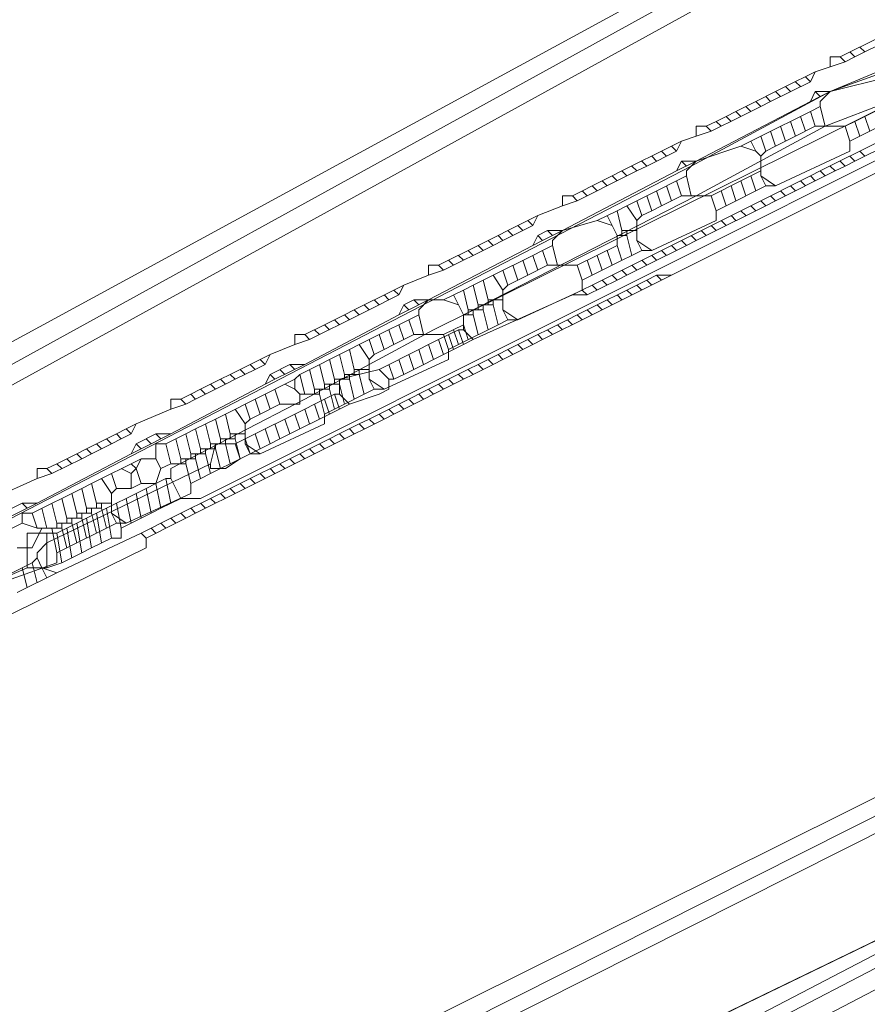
# Model space of a CAD drawing. Header units: metres. Extents: x 92810 to 93633, y 464687 to 465459.
# Tile 62 of 256: x 93043 to 93056, y 464849 to 464863. Entities that reach past the tile are written whole.
import ezdxf

# ---------------------------------------------------------------- set-up
doc = ezdxf.new("R2010")
doc.units = ezdxf.units.M
for name, color, linetype, lineweight, transparency in [('B-OI-KL-DATA_KPN-G', 90, 'SI_B_DATA_KPN', 18, 0.4), ('B-OI-KL-DATA_LIANDER-G', 90, 'SI_B_DATA_LIANDER', 18, 0.4), ('B-OI-KL-DATA_ZIGGO BV-G', 90, 'SI_B_DATA_ZIGGO', 18, 0.4), ('B-OI-KL-ET_LS_LIANDER-G', 190, 'SI_B_ET_LS_LIANDER', 18, 0.4), ('B-OI-KL-ET_MS_LIANDER-G', 130, 'SI_B_ET_MS_LIANDER', 18, 0.4), ('B-OI-KL-GAS_LD_LIANDER-G', 30, 'SI_B_GAS_LD_LIANDER', 18, 0.4)]:
    doc.layers.add(name, color=color, linetype=linetype, lineweight=lineweight, transparency=transparency)
doc.styles.get("Standard").update_dxf_attribs({"font": 'isocp.shx'})
doc.linetypes.add('SI_B_DATA_KPN', pattern='A,5,-2,["KPN",Standard,S=1.5,R=0,X=-0.51,Y=-0.75],-8', length=15)
doc.linetypes.add('SI_B_DATA_LIANDER', pattern='A,5,-2,["LI-DATA",Standard,S=1.5,R=0,X=-0.51,Y=-0.75],-11', length=18)
doc.linetypes.add('SI_B_DATA_ZIGGO', pattern='A,5,-2,["ZIGGO",Standard,S=1.5,R=0,X=-0.51,Y=-0.75],-9', length=16)
doc.linetypes.add('SI_B_ET_LS_LIANDER', pattern='A,5,-2,["LI-LS",Standard,S=1.5,R=0,X=-0.51,Y=-0.75],-10', length=17)
doc.linetypes.add('SI_B_ET_MS_LIANDER', pattern='A,5,-2,["LI-MS",Standard,S=1.5,R=0,X=-0.51,Y=-0.75],-10', length=17)
doc.linetypes.add('SI_B_GAS_LD_LIANDER', pattern='A,5,-2,["LI-G-LD",Standard,S=1.5,R=0,X=-0.51,Y=-0.75],-11', length=18)

msp = doc.modelspace()

# ---------------------------------------------------------------- linework, layer by layer
at = {"layer": 'B-OI-KL-DATA_KPN-G', "flags": 128}
for points in [[(93055.321, 464865.179), (93037.964, 464855.75)], [(93055.464, 464864.893), (93055.179, 464864.893), (93055.107, 464864.821), (93038.107, 464855.464)], [(93055.536, 464864.75), (93038.25, 464855.25)], [(93058.036, 464853.036), (93057.964, 464853.179), (93046.036, 464847.25), (93046.107, 464847.036)], [(93058.036, 464852.964), (93058.179, 464852.821), (93058.107, 464852.75), (93046.321, 464846.821), (93046.25, 464846.893), (93046.25, 464847.036)], [(93058.036, 464852.964), (93046.25, 464847.036)]]:
    msp.add_lwpolyline(points, dxfattribs=at)
at = {"layer": 'B-OI-KL-DATA_LIANDER-G'}
for p, q in [((93045.107, 464856.464), (93044.821, 464856.321)), ((93044.679, 464856.25), (93044.25, 464856.036)), ((93045.607, 464856.321), (93045.321, 464856.179)), ((93044.107, 464855.964), (93043.821, 464855.821)), ((93044.607, 464855.75), (93044.321, 464855.607))]:
    msp.add_line(p, q, dxfattribs=at)
at = {"layer": 'B-OI-KL-DATA_LIANDER-G', "flags": 128}
for points in [[(93055.893, 464862.179), (93055.75, 464862.464), (93054.964, 464862.179), (93052.964, 464861.107), (93042.607, 464855.75)], [(93055.893, 464862.179), (93055.893, 464862.036), (93049.25, 464858.75), (93047.393, 464857.75), (93045.464, 464856.75), (93045.464, 464856.607)], [(93057.179, 464861.964), (93045.893, 464856.321), (93045.607, 464856.321)], [(93045.25, 464856.536), (93045.107, 464856.464)], [(93045.393, 464856.607), (93045.25, 464856.536)], [(93045.25, 464856.536), (93045.321, 464856.179)], [(93045.393, 464856.607), (93045.464, 464856.607)], [(93045.393, 464856.607), (93045.464, 464856.25)], [(93045.464, 464856.607), (93045.607, 464856.321)], [(93044.964, 464856.393), (93045.036, 464856.036)], [(93045.107, 464856.464), (93045.179, 464856.107)], [(93044.821, 464856.321), (93044.679, 464856.25)], [(93044.679, 464856.25), (93044.75, 464855.893)], [(93044.821, 464856.321), (93044.893, 464855.964)], [(93044.393, 464856.107), (93044.464, 464855.679)], [(93044.536, 464856.179), (93044.607, 464855.75)], [(93045.179, 464856.107), (93045.036, 464856.036)], [(93045.321, 464856.179), (93045.179, 464856.107)], [(93044.25, 464856.036), (93044.107, 464855.964)], [(93044.107, 464855.964), (93044.179, 464855.536)], [(93044.25, 464856.036), (93044.321, 464855.607)], [(93044.893, 464855.964), (93044.75, 464855.893)], [(93045.036, 464856.036), (93044.893, 464855.964)], [(93043.821, 464855.821), (93043.393, 464855.821), (93043.393, 464855.321)], [(93043.679, 464855.821), (93043.679, 464855.321)], [(93043.821, 464855.821), (93043.893, 464855.393)], [(93043.964, 464855.893), (93044.036, 464855.464)], [(93044.75, 464855.893), (93044.75, 464855.75), (93044.607, 464855.75)], [(93044.179, 464855.536), (93044.036, 464855.464)], [(93044.321, 464855.607), (93044.179, 464855.536)], [(93043.893, 464855.393), (93043.679, 464855.321)], [(93044.036, 464855.464), (93043.893, 464855.393)], [(93043.393, 464855.321), (93042.893, 464855.107)], [(93043.393, 464855.321), (93043.679, 464855.321)]]:
    msp.add_lwpolyline(points, dxfattribs=at)
at = {"layer": 'B-OI-KL-DATA_ZIGGO BV-G', "flags": 128}
for points in [[(93027.551, 464836.059), (93030.361, 464837.73), (93069.281, 464856.567), (93071.63, 464857.38)], [(93027.551, 464836.059), (93030.235, 464837.655), (93069.282, 464856.567)], [(93065.63, 464854.8), (93041.295, 464843.022)]]:
    msp.add_lwpolyline(points, dxfattribs=at)
at = {"layer": 'B-OI-KL-ET_LS_LIANDER-G'}
for p, q in [((93055.821, 464862.393), (93054.964, 464862.179)), ((93054.964, 464862.179), (93054.821, 464862.036)), ((93054.821, 464861.964), (93054.679, 464861.893)), ((93054.821, 464862.036), (93054.821, 464861.964)), ((93054.821, 464861.964), (93054.893, 464861.679)), ((93055.75, 464861.964), (93055.321, 464861.75)), ((93054.679, 464861.893), (93053.964, 464861.536)), ((93054.536, 464861.821), (93054.607, 464861.607)), ((93054.679, 464861.893), (93054.75, 464861.679)), ((93055.464, 464861.821), (93055.536, 464861.607)), ((93054.25, 464861.679), (93054.321, 464861.464)), ((93054.393, 464861.75), (93054.464, 464861.536)), ((93054.75, 464861.679), (93054.464, 464861.536)), ((93054.75, 464861.679), (93055.179, 464861.679)), ((93055.321, 464861.75), (93055.179, 464861.679)), ((93055.179, 464861.679), (93055.25, 464861.464)), ((93055.321, 464861.75), (93055.393, 464861.536)), ((93055.679, 464861.679), (93055.393, 464861.536)), ((93053.964, 464861.536), (93053.821, 464861.464)), ((93053.964, 464861.536), (93054.036, 464861.321)), ((93054.107, 464861.607), (93054.179, 464861.393)), ((93054.464, 464861.536), (93054.321, 464861.464)), ((93055.393, 464861.536), (93055.25, 464861.464)), ((93053.679, 464861.393), (93053.036, 464861.179)), ((93053.821, 464861.464), (93053.679, 464861.393)), ((93053.679, 464861.393), (93053.893, 464861.321)), ((93053.821, 464861.464), (93053.893, 464861.321)), ((93054.179, 464861.393), (93054.036, 464861.321)), ((93054.321, 464861.464), (93054.179, 464861.393)), ((93055.25, 464861.464), (93055.25, 464861.321)), ((93053.893, 464861.321), (93053.964, 464861.25)), ((93054.036, 464861.321), (93053.964, 464861.25)), ((93053.964, 464861.25), (93053.964, 464860.964)), ((93055.25, 464861.321), (93054.179, 464860.821)), ((93053.036, 464861.179), (93052.893, 464861.036)), ((93052.893, 464860.964), (93052.321, 464860.679)), ((93052.893, 464861.036), (93052.893, 464860.964)), ((93052.893, 464860.964), (93052.964, 464860.679)), ((93053.821, 464860.964), (93053.679, 464860.893)), ((93053.964, 464861.036), (93053.821, 464860.964)), ((93053.821, 464860.964), (93053.893, 464860.75)), ((93053.964, 464860.964), (93054.179, 464860.821)), ((93053.964, 464860.964), (93054.036, 464860.821)), ((93052.607, 464860.821), (93052.679, 464860.607)), ((93052.75, 464860.893), (93052.821, 464860.679)), ((93053.679, 464860.893), (93053.25, 464860.679)), ((93054.036, 464860.821), (93053.464, 464860.536)), ((93053.536, 464860.821), (93053.607, 464860.607)), ((93053.679, 464860.893), (93053.75, 464860.679)), ((93054.036, 464860.821), (93054.179, 464860.821)), ((93052.321, 464860.679), (93052.179, 464860.607)), ((93052.321, 464860.679), (93052.393, 464860.464)), ((93052.464, 464860.75), (93052.536, 464860.536)), ((93052.821, 464860.679), (93052.679, 464860.607)), ((93052.821, 464860.679), (93053.25, 464860.679)), ((93053.25, 464860.679), (93053.321, 464860.464)), ((93053.393, 464860.75), (93053.464, 464860.536)), ((93052.036, 464860.536), (93051.893, 464860.464)), ((93052.179, 464860.607), (93052.036, 464860.536)), ((93052.036, 464860.536), (93052.179, 464860.321)), ((93052.179, 464860.607), (93052.25, 464860.393)), ((93052.536, 464860.536), (93052.393, 464860.464)), ((93052.679, 464860.607), (93052.536, 464860.536)), ((93053.464, 464860.536), (93053.321, 464860.464)), ((93051.893, 464860.464), (93051.607, 464860.321)), ((93051.75, 464860.393), (93051.821, 464860.25)), ((93051.893, 464860.464), (93051.964, 464860.179)), ((93052.25, 464860.393), (93052.179, 464860.321)), ((93052.393, 464860.464), (93052.25, 464860.393)), ((93053.321, 464860.464), (93053.321, 464860.321)), ((93051.607, 464860.321), (93051.107, 464860.179)), ((93051.607, 464860.321), (93051.821, 464860.25)), ((93051.821, 464860.25), (93051.893, 464860.107)), ((93052.179, 464860.321), (93052.179, 464860.036)), ((93053.321, 464860.321), (93052.393, 464859.893)), ((93051.107, 464860.179), (93050.964, 464860.036)), ((93051.893, 464860.107), (93052.036, 464860.107)), ((93051.893, 464860.107), (93051.893, 464859.964)), ((93051.964, 464860.179), (93052.179, 464860.179)), ((93051.964, 464860.179), (93051.964, 464860.107)), ((93052.036, 464860.179), (93052.036, 464860.107)), ((93052.036, 464860.107), (93052.107, 464859.821)), ((93050.964, 464859.964), (93050.821, 464859.893)), ((93050.964, 464860.036), (93050.964, 464859.964)), ((93050.964, 464859.964), (93051.036, 464859.679)), ((93051.893, 464859.964), (93051.321, 464859.679)), ((93051.893, 464859.964), (93051.964, 464859.75)), ((93052.179, 464860.036), (93052.393, 464859.893)), ((93052.179, 464860.036), (93052.25, 464859.893)), ((93050.679, 464859.821), (93050.107, 464859.536)), ((93050.821, 464859.893), (93050.679, 464859.821)), ((93050.679, 464859.821), (93050.75, 464859.607)), ((93050.821, 464859.893), (93050.893, 464859.679)), ((93051.607, 464859.821), (93051.679, 464859.607)), ((93051.75, 464859.893), (93051.821, 464859.679)), ((93052.25, 464859.893), (93051.821, 464859.679)), ((93052.25, 464859.893), (93052.393, 464859.893)), ((93050.393, 464859.679), (93050.464, 464859.464)), ((93050.536, 464859.75), (93050.607, 464859.536)), ((93050.893, 464859.679), (93050.607, 464859.536)), ((93050.893, 464859.679), (93051.321, 464859.679)), ((93051.321, 464859.679), (93051.393, 464859.464)), ((93051.464, 464859.75), (93051.536, 464859.536)), ((93051.821, 464859.679), (93051.679, 464859.607)), ((93050.107, 464859.536), (93049.964, 464859.464)), ((93050.107, 464859.536), (93050.25, 464859.321)), ((93050.25, 464859.607), (93050.321, 464859.393)), ((93050.607, 464859.536), (93050.464, 464859.464)), ((93051.536, 464859.536), (93051.393, 464859.464)), ((93051.679, 464859.607), (93051.536, 464859.536)), ((93049.821, 464859.393), (93049.679, 464859.321)), ((93049.964, 464859.464), (93049.821, 464859.393)), ((93049.821, 464859.393), (93049.893, 464859.107)), ((93049.964, 464859.464), (93050.036, 464859.179)), ((93050.321, 464859.393), (93050.25, 464859.321)), ((93050.464, 464859.464), (93050.321, 464859.393)), ((93051.393, 464859.464), (93051.393, 464859.321)), ((93049.679, 464859.321), (93049.393, 464859.179)), ((93049.536, 464859.25), (93049.607, 464859.107)), ((93049.679, 464859.321), (93049.75, 464859.036)), ((93050.25, 464859.321), (93050.25, 464859.036)), ((93051.393, 464859.321), (93050.464, 464858.893)), ((93049.179, 464859.179), (93049.036, 464859.036)), ((93049.393, 464859.179), (93049.179, 464859.179)), ((93049.393, 464859.179), (93049.607, 464859.107)), ((93049.607, 464859.107), (93049.679, 464858.964)), ((93049.893, 464859.107), (93050.107, 464859.107)), ((93049.893, 464859.107), (93049.893, 464859.036)), ((93049.964, 464859.107), (93049.964, 464859.036)), ((93050.036, 464859.179), (93050.25, 464859.179)), ((93050.036, 464859.179), (93050.036, 464859.107)), ((93050.107, 464859.179), (93050.107, 464859.107)), ((93050.107, 464859.107), (93050.179, 464858.821)), ((93049.036, 464858.964), (93048.321, 464858.607)), ((93049.036, 464859.036), (93049.036, 464858.964)), ((93049.036, 464858.964), (93049.107, 464858.679)), ((93049.679, 464858.964), (93049.821, 464858.964)), ((93049.679, 464858.964), (93049.679, 464858.821)), ((93049.75, 464859.036), (93049.964, 464859.036)), ((93049.75, 464859.036), (93049.75, 464858.964)), ((93049.821, 464859.036), (93049.821, 464858.964)), ((93049.821, 464858.964), (93049.893, 464858.679)), ((93049.964, 464859.036), (93050.036, 464858.75)), ((93050.25, 464859.036), (93050.464, 464858.893)), ((93050.25, 464859.036), (93050.321, 464858.893)), ((93048.75, 464858.821), (93048.821, 464858.607)), ((93048.893, 464858.893), (93048.964, 464858.679)), ((93049.679, 464858.821), (93049.393, 464858.679)), ((93050.179, 464858.821), (93049.607, 464858.536)), ((93049.679, 464858.821), (93049.75, 464858.607)), ((93050.321, 464858.893), (93050.179, 464858.821)), ((93050.321, 464858.893), (93050.464, 464858.893)), ((93048.464, 464858.679), (93048.536, 464858.464)), ((93048.607, 464858.75), (93048.679, 464858.536)), ((93048.964, 464858.679), (93048.821, 464858.607)), ((93048.964, 464858.679), (93049.393, 464858.679)), ((93049.393, 464858.679), (93049.464, 464858.464)), ((93049.536, 464858.75), (93049.607, 464858.536)), ((93048.179, 464858.536), (93048.036, 464858.464)), ((93048.321, 464858.607), (93048.179, 464858.536)), ((93048.179, 464858.536), (93048.321, 464858.321)), ((93048.321, 464858.607), (93048.393, 464858.393)), ((93048.679, 464858.536), (93048.536, 464858.464)), ((93048.821, 464858.607), (93048.679, 464858.536)), ((93049.607, 464858.536), (93049.464, 464858.464)), ((93048.036, 464858.464), (93047.321, 464858.107)), ((93047.893, 464858.393), (93047.964, 464858.107)), ((93048.036, 464858.464), (93048.107, 464858.179)), ((93048.393, 464858.393), (93048.321, 464858.321)), ((93048.536, 464858.464), (93048.393, 464858.393)), ((93049.464, 464858.464), (93049.464, 464858.321)), ((93047.607, 464858.25), (93047.679, 464857.964)), ((93047.75, 464858.321), (93047.821, 464858.036)), ((93048.321, 464858.321), (93048.321, 464858.036)), ((93049.464, 464858.321), (93048.536, 464857.893)), ((93047.321, 464858.107), (93047.25, 464858.036)), ((93047.321, 464858.107), (93047.393, 464857.821)), ((93047.464, 464858.179), (93047.536, 464857.893)), ((93047.964, 464858.107), (93048.179, 464858.107)), ((93047.964, 464858.107), (93047.964, 464858.036)), ((93048.036, 464858.107), (93048.036, 464858.036)), ((93048.107, 464858.179), (93048.321, 464858.179)), ((93048.107, 464858.179), (93048.107, 464858.107)), ((93048.179, 464858.179), (93048.179, 464858.107)), ((93048.179, 464858.107), (93048.25, 464857.821)), ((93047.107, 464857.964), (93046.821, 464857.821)), ((93047.25, 464858.036), (93047.107, 464857.964)), ((93047.107, 464857.964), (93047.25, 464857.893)), ((93047.25, 464858.036), (93047.25, 464857.893)), ((93047.679, 464857.964), (93047.893, 464857.964)), ((93047.679, 464857.964), (93047.679, 464857.893)), ((93047.75, 464857.964), (93047.75, 464857.893)), ((93047.821, 464858.036), (93048.036, 464858.036)), ((93047.821, 464858.036), (93047.821, 464857.964)), ((93047.893, 464858.036), (93047.893, 464857.964)), ((93047.893, 464857.964), (93047.964, 464857.679)), ((93048.036, 464858.036), (93048.107, 464857.75)), ((93048.321, 464858.036), (93048.536, 464857.893)), ((93048.321, 464858.036), (93048.393, 464857.893)), ((93046.821, 464857.821), (93046.679, 464857.75)), ((93046.821, 464857.821), (93046.893, 464857.607)), ((93046.964, 464857.893), (93047.036, 464857.679)), ((93047.25, 464857.893), (93047.321, 464857.821)), ((93047.321, 464857.821), (93047.607, 464857.821)), ((93047.321, 464857.821), (93047.321, 464857.679)), ((93047.536, 464857.893), (93047.75, 464857.893)), ((93047.536, 464857.893), (93047.536, 464857.821)), ((93047.607, 464857.893), (93047.607, 464857.821)), ((93047.607, 464857.821), (93047.679, 464857.536)), ((93047.75, 464857.893), (93047.821, 464857.607)), ((93048.393, 464857.893), (93047.821, 464857.607)), ((93048.393, 464857.893), (93048.536, 464857.893)), ((93046.679, 464857.75), (93046.25, 464857.536)), ((93046.536, 464857.679), (93046.607, 464857.464)), ((93046.679, 464857.75), (93046.75, 464857.536)), ((93047.036, 464857.679), (93046.75, 464857.536)), ((93047.321, 464857.679), (93047.036, 464857.679)), ((93046.25, 464857.536), (93046.107, 464857.464)), ((93046.25, 464857.536), (93046.321, 464857.25)), ((93046.393, 464857.607), (93046.536, 464857.393)), ((93046.75, 464857.536), (93046.607, 464857.464)), ((93047.821, 464857.607), (93047.679, 464857.536)), ((93047.679, 464857.536), (93047.679, 464857.393)), ((93046.107, 464857.464), (93045.821, 464857.321)), ((93045.964, 464857.393), (93046.036, 464857.107)), ((93046.107, 464857.464), (93046.179, 464857.179)), ((93046.607, 464857.464), (93046.536, 464857.393)), ((93046.536, 464857.393), (93046.536, 464857.107)), ((93047.679, 464857.393), (93046.75, 464856.964)), ((93045.679, 464857.25), (93045.393, 464857.107)), ((93045.821, 464857.321), (93045.679, 464857.25)), ((93045.679, 464857.25), (93045.75, 464856.964)), ((93045.821, 464857.321), (93045.893, 464857.036)), ((93046.321, 464857.25), (93046.536, 464857.25)), ((93046.321, 464857.25), (93046.321, 464857.179)), ((93046.393, 464857.25), (93046.393, 464857.179)), ((93045.393, 464857.107), (93045.25, 464857.107)), ((93045.25, 464857.107), (93045.25, 464856.893)), ((93045.393, 464857.107), (93045.464, 464856.821)), ((93045.536, 464857.179), (93045.607, 464856.893)), ((93046.036, 464857.107), (93046.25, 464857.107)), ((93046.036, 464857.107), (93046.036, 464857.036)), ((93046.107, 464857.107), (93046.107, 464857.036)), ((93046.179, 464857.179), (93046.393, 464857.179)), ((93046.179, 464857.179), (93046.179, 464857.107)), ((93046.25, 464857.179), (93046.25, 464857.107)), ((93046.25, 464857.107), (93046.321, 464856.821)), ((93046.393, 464857.179), (93046.464, 464856.893)), ((93046.536, 464857.107), (93046.75, 464856.964)), ((93046.536, 464857.107), (93046.607, 464856.964)), ((93045.75, 464856.964), (93045.964, 464856.964)), ((93045.75, 464856.964), (93045.75, 464856.893)), ((93045.821, 464856.964), (93045.821, 464856.893)), ((93045.893, 464857.036), (93046.107, 464857.036)), ((93045.893, 464857.036), (93045.893, 464856.964)), ((93045.964, 464857.036), (93045.964, 464856.964)), ((93045.964, 464856.964), (93046.036, 464856.679)), ((93046.107, 464857.036), (93046.179, 464856.75)), ((93046.607, 464856.964), (93046.321, 464856.821)), ((93046.607, 464856.964), (93046.75, 464856.964)), ((93045.036, 464856.893), (93044.321, 464856.536)), ((93044.893, 464856.821), (93044.964, 464856.75)), ((93045.036, 464856.893), (93044.964, 464856.75)), ((93045.036, 464856.893), (93045.25, 464856.893)), ((93045.25, 464856.893), (93045.321, 464856.75)), ((93045.464, 464856.821), (93045.321, 464856.75)), ((93045.464, 464856.821), (93045.679, 464856.821)), ((93045.607, 464856.893), (93045.821, 464856.893)), ((93045.607, 464856.893), (93045.607, 464856.821)), ((93045.679, 464856.893), (93045.679, 464856.821)), ((93045.679, 464856.821), (93045.75, 464856.536)), ((93045.821, 464856.893), (93045.893, 464856.607)), ((93046.321, 464856.821), (93046.179, 464856.75)), ((93044.607, 464856.679), (93044.679, 464856.464)), ((93044.75, 464856.75), (93044.893, 464856.679)), ((93044.964, 464856.75), (93044.893, 464856.679)), ((93044.893, 464856.679), (93044.893, 464856.464)), ((93044.964, 464856.75), (93045.036, 464856.536)), ((93045.321, 464856.75), (93045.25, 464856.536)), ((93046.179, 464856.75), (93045.75, 464856.536)), ((93044.321, 464856.536), (93044.179, 464856.464)), ((93044.321, 464856.536), (93044.393, 464856.25)), ((93044.464, 464856.607), (93044.607, 464856.393)), ((93045.036, 464856.536), (93044.893, 464856.464)), ((93045.25, 464856.536), (93045.036, 464856.536)), ((93045.75, 464856.536), (93045.75, 464856.393)), ((93044.179, 464856.464), (93043.464, 464856.107)), ((93044.036, 464856.393), (93044.107, 464856.107)), ((93044.179, 464856.464), (93044.25, 464856.179)), ((93044.679, 464856.464), (93044.607, 464856.393)), ((93044.607, 464856.393), (93044.607, 464856.107)), ((93044.679, 464856.464), (93044.893, 464856.464)), ((93045.75, 464856.393), (93044.821, 464855.964)), ((93043.75, 464856.25), (93043.821, 464855.964)), ((93043.893, 464856.321), (93043.964, 464856.036)), ((93044.393, 464856.25), (93044.607, 464856.25)), ((93044.393, 464856.25), (93044.393, 464856.179)), ((93044.464, 464856.25), (93044.464, 464856.179)), ((93043.464, 464856.107), (93043.321, 464856.107)), ((93043.321, 464856.107), (93043.321, 464855.964)), ((93043.464, 464856.107), (93043.536, 464855.893)), ((93043.607, 464856.179), (93043.679, 464855.893)), ((93044.107, 464856.107), (93044.321, 464856.107)), ((93044.107, 464856.107), (93044.107, 464856.036)), ((93044.179, 464856.107), (93044.179, 464856.036)), ((93044.25, 464856.179), (93044.464, 464856.179)), ((93044.25, 464856.179), (93044.25, 464856.107)), ((93044.321, 464856.179), (93044.321, 464856.107)), ((93044.321, 464856.107), (93044.393, 464855.821)), ((93044.464, 464856.179), (93044.536, 464855.893)), ((93044.607, 464856.107), (93044.821, 464855.964)), ((93044.607, 464856.107), (93044.679, 464855.964)), ((93043.321, 464855.964), (93043.179, 464855.893)), ((93043.321, 464855.964), (93043.536, 464855.893)), ((93043.821, 464855.964), (93044.036, 464855.964)), ((93043.821, 464855.964), (93043.821, 464855.893)), ((93044.679, 464855.964), (93043.821, 464855.536)), ((93043.893, 464855.964), (93043.893, 464855.893)), ((93043.964, 464856.036), (93044.179, 464856.036)), ((93043.964, 464856.036), (93043.964, 464855.964)), ((93044.036, 464856.036), (93044.036, 464855.964)), ((93044.036, 464855.964), (93044.107, 464855.679)), ((93044.179, 464856.036), (93044.25, 464855.75)), ((93044.679, 464855.964), (93044.821, 464855.964)), ((93043.607, 464855.893), (93043.464, 464855.607)), ((93043.536, 464855.893), (93043.893, 464855.893)), ((93043.75, 464855.893), (93043.821, 464855.536)), ((93043.893, 464855.893), (93043.964, 464855.607)), ((93043.464, 464855.607), (93043.25, 464855.607)), ((93043.821, 464855.536), (93043.821, 464855.393)), ((93043.821, 464855.393), (93042.821, 464855.036)), ((93044.75, 464844.107), (93059.179, 464851.607)), ((93059.75, 464851.393), (93044.893, 464843.679))]:
    msp.add_line(p, q, dxfattribs=at)
at = {"layer": 'B-OI-KL-ET_MS_LIANDER-G'}
for p, q in [((93055.679, 464862.964), (93055.107, 464862.679)), ((93055.893, 464862.964), (93055.321, 464862.679)), ((93054.75, 464862.464), (93054.321, 464862.25)), ((93054.679, 464862.321), (93054.107, 464862.036)), ((93054.179, 464862.179), (93053.893, 464862.036)), ((93053.75, 464861.964), (93053.321, 464861.75)), ((93053.679, 464861.821), (93053.25, 464861.607)), ((93052.679, 464861.393), (93051.964, 464861.036)), ((93055.679, 464861.464), (93054.821, 464861.036)), ((93055.893, 464861.464), (93055.321, 464861.179)), ((93052.75, 464861.321), (93052.321, 464861.107)), ((93053.036, 464861.179), (93052.75, 464861.036)), ((93052.036, 464860.964), (93051.321, 464860.607)), ((93054.679, 464860.964), (93053.821, 464860.536)), ((93054.893, 464860.964), (93054.321, 464860.679)), ((93051.679, 464860.893), (93051.25, 464860.679)), ((93050.75, 464860.393), (93050.321, 464860.179)), ((93053.679, 464860.464), (93052.821, 464860.036)), ((93053.893, 464860.464), (93053.321, 464860.179)), ((93050.679, 464860.25), (93050.25, 464860.036)), ((93051.107, 464860.179), (93050.821, 464860.036)), ((93049.893, 464859.964), (93049.321, 464859.679)), ((93050.107, 464859.964), (93049.821, 464859.821)), ((93052.679, 464859.964), (93051.821, 464859.536)), ((93052.893, 464859.964), (93052.321, 464859.679)), ((93049.679, 464859.75), (93049.393, 464859.607)), ((93051.679, 464859.464), (93051.25, 464859.25)), ((93051.893, 464859.464), (93051.464, 464859.25)), ((93052.179, 464859.393), (93051.464, 464859.036)), ((93052.536, 464859.464), (93051.821, 464859.107)), ((93048.679, 464859.321), (93048.107, 464859.036)), ((93048.75, 464859.25), (93048.321, 464859.036)), ((93049.179, 464859.179), (93048.893, 464859.036)), ((93048.179, 464858.964), (93047.464, 464858.607)), ((93051.536, 464858.964), (93050.821, 464858.607)), ((93047.679, 464858.821), (93047.393, 464858.679)), ((93051.179, 464858.893), (93050.464, 464858.536)), ((93049.607, 464858.75), (93049.321, 464858.607)), ((93046.893, 464858.393), (93046.321, 464858.107)), ((93049.036, 464858.464), (93048.464, 464858.179)), ((93049.536, 464858.464), (93048.821, 464858.107)), ((93050.179, 464858.393), (93049.464, 464858.036)), ((93050.536, 464858.464), (93049.821, 464858.107)), ((93047.179, 464858.25), (93046.893, 464858.107)), ((93047.393, 464858.25), (93046.964, 464858.036)), ((93046.679, 464858.179), (93046.393, 464858.036)), ((93046.036, 464857.964), (93045.607, 464857.75)), ((93046.25, 464857.964), (93045.821, 464857.75)), ((93049.536, 464857.964), (93048.821, 464857.607)), ((93049.179, 464857.893), (93048.464, 464857.536)), ((93047.679, 464857.75), (93047.25, 464857.536)), ((93048.036, 464857.679), (93047.75, 464857.536)), ((93047.107, 464857.464), (93046.821, 464857.321)), ((93047.607, 464857.464), (93047.321, 464857.321)), ((93048.179, 464857.393), (93047.464, 464857.036)), ((93048.536, 464857.464), (93047.821, 464857.107)), ((93044.679, 464857.25), (93044.25, 464857.036)), ((93044.893, 464857.25), (93044.464, 464857.036)), ((93045.25, 464857.25), (93044.964, 464857.107)), ((93046.679, 464857.25), (93046.393, 464857.107)), ((93047.179, 464857.25), (93046.75, 464857.036)), ((93044.107, 464856.964), (93043.821, 464856.821)), ((93047.536, 464856.964), (93046.821, 464856.607)), ((93044.179, 464856.893), (93043.75, 464856.679)), ((93047.179, 464856.893), (93046.464, 464856.536)), ((93046.179, 464856.393), (93045.464, 464856.036)), ((93046.536, 464856.464), (93045.821, 464856.107)), ((93043.536, 464856.25), (93043.107, 464856.036)), ((93045.536, 464855.964), (93045.107, 464855.75)), ((93043.679, 464855.179), (93043.393, 464855.036))]:
    msp.add_line(p, q, dxfattribs=at)
at = {"layer": 'B-OI-KL-ET_MS_LIANDER-G', "flags": 128}
for points in [[(93055.393, 464862.821), (93055.464, 464862.75)], [(93055.107, 464862.679), (93054.964, 464862.679), (93054.964, 464862.536)], [(93055.107, 464862.679), (93055.179, 464862.607)], [(93055.321, 464862.679), (93055.179, 464862.607)], [(93055.25, 464862.75), (93055.321, 464862.679)], [(93054.964, 464862.536), (93054.75, 464862.464)], [(93055.179, 464862.607), (93054.964, 464862.536)], [(93055.821, 464862.536), (93054.964, 464862.179)], [(93054.607, 464862.393), (93054.679, 464862.321)], [(93054.75, 464862.464), (93054.679, 464862.321)], [(93054.321, 464862.25), (93054.179, 464862.179)], [(93054.321, 464862.25), (93054.393, 464862.179)], [(93054.464, 464862.321), (93054.536, 464862.25)], [(93054.036, 464862.107), (93054.107, 464862.036)], [(93054.179, 464862.179), (93054.25, 464862.107)], [(93054.75, 464862.179), (93054.679, 464862.036)], [(93054.821, 464862.107), (93054.679, 464862.036)], [(93054.75, 464862.179), (93054.964, 464862.179)], [(93054.75, 464862.179), (93054.821, 464862.107)], [(93054.964, 464862.179), (93054.821, 464862.107)], [(93055.821, 464862.036), (93054.893, 464861.679), (93053.036, 464860.679), (93049.679, 464858.964), (93049.679, 464858.75)], [(93054.679, 464862.036), (93053.036, 464861.179)], [(93053.893, 464862.036), (93053.75, 464861.964)], [(93053.75, 464861.964), (93053.821, 464861.893)], [(93053.964, 464861.964), (93053.821, 464861.893)], [(93053.893, 464862.036), (93053.964, 464861.964)], [(93054.107, 464862.036), (93053.964, 464861.964)], [(93053.464, 464861.821), (93053.536, 464861.75)], [(93053.607, 464861.893), (93053.679, 464861.821)], [(93053.821, 464861.893), (93053.679, 464861.821)], [(93053.179, 464861.679), (93053.036, 464861.679), (93053.036, 464861.536)], [(93053.321, 464861.75), (93053.179, 464861.679)], [(93053.179, 464861.679), (93053.25, 464861.607)], [(93053.321, 464861.75), (93053.393, 464861.679)], [(93056.25, 464861.607), (93056.25, 464861.321), (93052.679, 464859.536)], [(93053.036, 464861.536), (93052.821, 464861.464)], [(93053.25, 464861.607), (93053.036, 464861.536)], [(93052.821, 464861.464), (93052.679, 464861.393)], [(93052.679, 464861.393), (93052.75, 464861.321)], [(93052.821, 464861.464), (93052.75, 464861.321)], [(93052.393, 464861.25), (93052.464, 464861.179)], [(93052.536, 464861.321), (93052.607, 464861.25)], [(93055.25, 464861.25), (93055.321, 464861.179)], [(93055.393, 464861.321), (93055.464, 464861.25)], [(93052.107, 464861.107), (93052.179, 464861.036)], [(93052.321, 464861.107), (93052.179, 464861.036)], [(93052.25, 464861.179), (93052.321, 464861.107)], [(93052.821, 464861.179), (93052.75, 464861.036)], [(93052.821, 464861.179), (93053.036, 464861.179)], [(93052.821, 464861.179), (93052.893, 464861.107)], [(93054.964, 464861.107), (93055.036, 464861.036)], [(93055.179, 464861.107), (93055.036, 464861.036)], [(93055.107, 464861.179), (93055.179, 464861.107)], [(93055.321, 464861.179), (93055.179, 464861.107)], [(93052.75, 464861.036), (93051.107, 464860.179)], [(93051.821, 464860.964), (93051.679, 464860.893)], [(93051.964, 464861.036), (93051.821, 464860.964)], [(93051.821, 464860.964), (93051.893, 464860.893)], [(93051.964, 464861.036), (93052.036, 464860.964)], [(93052.179, 464861.036), (93052.036, 464860.964)], [(93054.821, 464861.036), (93054.679, 464860.964)], [(93054.679, 464860.964), (93054.75, 464860.893)], [(93054.821, 464861.036), (93054.893, 464860.964)], [(93055.036, 464861.036), (93054.893, 464860.964)], [(93051.536, 464860.821), (93051.607, 464860.75)], [(93051.679, 464860.893), (93051.75, 464860.821)], [(93054.393, 464860.821), (93054.464, 464860.75)], [(93054.536, 464860.893), (93054.607, 464860.821)], [(93051.25, 464860.679), (93051.107, 464860.679), (93051.107, 464860.536)], [(93051.25, 464860.679), (93051.321, 464860.607)], [(93051.393, 464860.75), (93051.464, 464860.679)], [(93054.107, 464860.679), (93054.179, 464860.607)], [(93054.321, 464860.679), (93054.179, 464860.607)], [(93054.25, 464860.75), (93054.321, 464860.679)], [(93051.107, 464860.536), (93050.75, 464860.393)], [(93051.321, 464860.607), (93051.107, 464860.536)], [(93053.821, 464860.536), (93053.679, 464860.464)], [(93053.821, 464860.536), (93053.893, 464860.464)], [(93054.036, 464860.536), (93053.893, 464860.464)], [(93053.964, 464860.607), (93054.036, 464860.536)], [(93054.179, 464860.607), (93054.036, 464860.536)], [(93050.75, 464860.393), (93050.679, 464860.25)], [(93053.536, 464860.393), (93053.607, 464860.321)], [(93053.679, 464860.464), (93053.75, 464860.393)], [(93050.464, 464860.25), (93050.536, 464860.179)], [(93050.607, 464860.321), (93050.679, 464860.25)], [(93053.25, 464860.25), (93053.321, 464860.179)], [(93053.393, 464860.321), (93053.464, 464860.25)], [(93050.179, 464860.107), (93050.036, 464860.036)], [(93050.321, 464860.179), (93050.179, 464860.107)], [(93050.179, 464860.107), (93050.25, 464860.036)], [(93050.321, 464860.179), (93050.393, 464860.107)], [(93050.75, 464860.107), (93050.679, 464859.964)], [(93050.893, 464860.179), (93050.75, 464860.107)], [(93050.75, 464860.107), (93050.821, 464860.036)], [(93050.893, 464860.179), (93051.107, 464860.179)], [(93050.893, 464860.179), (93050.964, 464860.107)], [(93052.964, 464860.107), (93053.036, 464860.036)], [(93053.179, 464860.107), (93053.036, 464860.036)], [(93053.107, 464860.179), (93053.179, 464860.107)], [(93053.321, 464860.179), (93053.179, 464860.107)], [(93050.679, 464859.964), (93049.179, 464859.179)], [(93050.036, 464860.036), (93049.893, 464859.964)], [(93049.893, 464859.964), (93049.964, 464859.893)], [(93050.036, 464860.036), (93050.107, 464859.964)], [(93050.25, 464860.036), (93050.107, 464859.964)], [(93050.821, 464860.036), (93050.679, 464859.964)], [(93052.821, 464860.036), (93052.679, 464859.964)], [(93052.679, 464859.964), (93052.75, 464859.893)], [(93052.821, 464860.036), (93052.893, 464859.964)], [(93053.036, 464860.036), (93052.893, 464859.964)], [(93049.607, 464859.821), (93049.679, 464859.75)], [(93049.821, 464859.821), (93049.679, 464859.75)], [(93049.75, 464859.893), (93049.821, 464859.821)], [(93052.393, 464859.821), (93052.464, 464859.75)], [(93052.536, 464859.893), (93052.607, 464859.821)], [(93049.321, 464859.679), (93049.179, 464859.679), (93049.179, 464859.536)], [(93049.321, 464859.679), (93049.393, 464859.607)], [(93049.464, 464859.75), (93049.536, 464859.679)], [(93052.107, 464859.679), (93052.179, 464859.607)], [(93052.321, 464859.679), (93052.179, 464859.607)], [(93052.25, 464859.75), (93052.321, 464859.679)], [(93049.179, 464859.536), (93048.821, 464859.393)], [(93049.393, 464859.607), (93049.179, 464859.536)], [(93051.821, 464859.536), (93051.679, 464859.464)], [(93051.821, 464859.536), (93051.893, 464859.464)], [(93052.036, 464859.536), (93051.893, 464859.464)], [(93051.964, 464859.607), (93052.036, 464859.536)], [(93052.179, 464859.607), (93052.036, 464859.536)], [(93052.464, 464859.536), (93052.321, 464859.464)], [(93052.464, 464859.536), (93052.679, 464859.536)], [(93052.464, 464859.536), (93052.536, 464859.464)], [(93052.679, 464859.536), (93052.536, 464859.464)], [(93048.821, 464859.393), (93048.679, 464859.321)], [(93048.821, 464859.393), (93048.75, 464859.25)], [(93051.536, 464859.393), (93051.607, 464859.321)], [(93051.679, 464859.464), (93051.75, 464859.393)], [(93052.321, 464859.464), (93052.179, 464859.393)], [(93052.179, 464859.393), (93052.25, 464859.321)], [(93052.321, 464859.464), (93052.393, 464859.393)], [(93048.536, 464859.25), (93048.607, 464859.179)], [(93048.679, 464859.321), (93048.75, 464859.25)], [(93051.25, 464859.25), (93049.821, 464858.607)], [(93051.25, 464859.25), (93051.464, 464859.25)], [(93051.393, 464859.321), (93051.464, 464859.25)], [(93051.893, 464859.25), (93051.964, 464859.179)], [(93052.036, 464859.321), (93052.107, 464859.25)], [(93048.25, 464859.107), (93048.321, 464859.036)], [(93048.393, 464859.179), (93048.464, 464859.107)], [(93048.821, 464859.107), (93048.75, 464858.964)], [(93048.964, 464859.179), (93048.821, 464859.107)], [(93048.821, 464859.107), (93048.893, 464859.036)], [(93048.964, 464859.179), (93049.179, 464859.179)], [(93048.964, 464859.179), (93049.036, 464859.107)], [(93051.607, 464859.107), (93051.679, 464859.036)], [(93051.821, 464859.107), (93051.679, 464859.036)], [(93051.75, 464859.179), (93051.821, 464859.107)], [(93048.75, 464858.964), (93047.393, 464858.25)], [(93047.964, 464858.964), (93047.821, 464858.893)], [(93048.107, 464859.036), (93047.964, 464858.964)], [(93047.964, 464858.964), (93048.036, 464858.893)], [(93048.107, 464859.036), (93048.179, 464858.964)], [(93048.321, 464859.036), (93048.179, 464858.964)], [(93048.893, 464859.036), (93048.75, 464858.964)], [(93051.321, 464858.964), (93051.179, 464858.893)], [(93051.464, 464859.036), (93051.321, 464858.964)], [(93051.321, 464858.964), (93051.393, 464858.893)], [(93051.464, 464859.036), (93051.536, 464858.964)], [(93051.679, 464859.036), (93051.536, 464858.964)], [(93047.821, 464858.893), (93047.679, 464858.821)], [(93047.679, 464858.821), (93047.75, 464858.75)], [(93047.821, 464858.893), (93047.893, 464858.821)], [(93051.036, 464858.821), (93051.107, 464858.75)], [(93051.179, 464858.893), (93051.25, 464858.821)], [(93047.393, 464858.679), (93047.25, 464858.679), (93047.25, 464858.536)], [(93047.393, 464858.679), (93047.464, 464858.607)], [(93047.536, 464858.75), (93047.607, 464858.679)], [(93049.464, 464858.679), (93049.536, 464858.464)], [(93049.607, 464858.75), (93049.679, 464858.75)], [(93049.607, 464858.75), (93049.679, 464858.536)], [(93049.679, 464858.75), (93049.821, 464858.607)], [(93050.75, 464858.679), (93050.821, 464858.607)], [(93050.893, 464858.75), (93050.964, 464858.679)], [(93047.25, 464858.536), (93046.893, 464858.393)], [(93047.464, 464858.607), (93047.25, 464858.536)], [(93049.179, 464858.536), (93049.036, 464858.464)], [(93049.321, 464858.607), (93049.179, 464858.536)], [(93049.179, 464858.536), (93049.25, 464858.321)], [(93049.321, 464858.607), (93049.393, 464858.393)], [(93049.679, 464858.536), (93049.536, 464858.464)], [(93049.821, 464858.607), (93049.679, 464858.536)], [(93050.464, 464858.536), (93050.321, 464858.464)], [(93050.464, 464858.536), (93050.536, 464858.464)], [(93050.679, 464858.536), (93050.536, 464858.464)], [(93050.607, 464858.607), (93050.679, 464858.536)], [(93050.821, 464858.607), (93050.679, 464858.536)], [(93046.893, 464858.393), (93046.821, 464858.25)], [(93048.893, 464858.393), (93048.964, 464858.179)], [(93049.036, 464858.464), (93049.107, 464858.25)], [(93050.321, 464858.464), (93050.179, 464858.393)], [(93050.179, 464858.393), (93050.25, 464858.321)], [(93050.321, 464858.464), (93050.393, 464858.393)], [(93046.607, 464858.25), (93046.679, 464858.179)], [(93046.821, 464858.25), (93046.679, 464858.179)], [(93046.75, 464858.321), (93046.821, 464858.25)], [(93047.179, 464858.25), (93047.393, 464858.25)], [(93047.179, 464858.25), (93047.25, 464858.179)], [(93048.607, 464858.25), (93048.679, 464858.036)], [(93048.75, 464858.321), (93048.821, 464858.107)], [(93049.893, 464858.25), (93049.964, 464858.179)], [(93050.036, 464858.321), (93050.107, 464858.25)], [(93046.321, 464858.107), (93046.179, 464858.036)], [(93046.321, 464858.107), (93046.393, 464858.036)], [(93046.464, 464858.179), (93046.536, 464858.107)], [(93046.893, 464858.107), (93046.821, 464857.964)], [(93046.893, 464858.107), (93046.964, 464858.036)], [(93047.036, 464858.179), (93047.107, 464858.107)], [(93048.464, 464858.179), (93047.893, 464858.036), (93047.893, 464857.821)], [(93048.464, 464858.179), (93048.607, 464858.036)], [(93048.821, 464858.107), (93048.679, 464858.036)], [(93049.607, 464858.107), (93049.679, 464858.036)], [(93049.821, 464858.107), (93049.679, 464858.036)], [(93049.75, 464858.179), (93049.821, 464858.107)], [(93046.821, 464857.964), (93045.464, 464857.25)], [(93046.179, 464858.036), (93046.036, 464857.964)], [(93046.036, 464857.964), (93046.107, 464857.893)], [(93046.179, 464858.036), (93046.25, 464857.964)], [(93046.393, 464858.036), (93046.25, 464857.964)], [(93046.964, 464858.036), (93046.821, 464857.964)], [(93048.607, 464858.036), (93048.607, 464857.893), (93048.464, 464857.821), (93048.036, 464857.679)], [(93048.607, 464858.036), (93048.679, 464858.036)], [(93049.321, 464857.964), (93049.179, 464857.893)], [(93049.464, 464858.036), (93049.321, 464857.964)], [(93049.321, 464857.964), (93049.393, 464857.893)], [(93049.464, 464858.036), (93049.536, 464857.964)], [(93049.679, 464858.036), (93049.536, 464857.964)], [(93045.75, 464857.821), (93045.821, 464857.75)], [(93045.893, 464857.893), (93045.964, 464857.821)], [(93047.821, 464857.821), (93047.679, 464857.75)], [(93047.821, 464857.821), (93047.893, 464857.821)], [(93047.821, 464857.821), (93047.893, 464857.607)], [(93047.893, 464857.821), (93048.036, 464857.679)], [(93049.036, 464857.821), (93049.107, 464857.75)], [(93049.179, 464857.893), (93049.25, 464857.821)], [(93045.607, 464857.75), (93045.464, 464857.75), (93045.464, 464857.607)], [(93045.679, 464857.679), (93045.464, 464857.607)], [(93045.607, 464857.75), (93045.679, 464857.679)], [(93045.821, 464857.75), (93045.679, 464857.679)], [(93047.536, 464857.679), (93047.607, 464857.464)], [(93047.679, 464857.75), (93047.75, 464857.536)], [(93048.75, 464857.679), (93048.821, 464857.607)], [(93048.893, 464857.75), (93048.964, 464857.679)], [(93045.464, 464857.607), (93044.964, 464857.393)], [(93047.25, 464857.536), (93047.107, 464857.464)], [(93047.25, 464857.536), (93047.321, 464857.321)], [(93047.393, 464857.607), (93047.464, 464857.393)], [(93047.75, 464857.536), (93047.607, 464857.464)], [(93048.464, 464857.536), (93048.321, 464857.464)], [(93048.464, 464857.536), (93048.536, 464857.464)], [(93048.679, 464857.536), (93048.536, 464857.464)], [(93048.607, 464857.607), (93048.679, 464857.536)], [(93048.821, 464857.607), (93048.679, 464857.536)], [(93044.964, 464857.393), (93044.821, 464857.321)], [(93044.964, 464857.393), (93044.893, 464857.25)], [(93046.964, 464857.393), (93047.036, 464857.179)], [(93047.107, 464857.464), (93047.179, 464857.25)], [(93048.321, 464857.464), (93048.179, 464857.393)], [(93048.179, 464857.393), (93048.25, 464857.321)], [(93048.321, 464857.464), (93048.393, 464857.393)], [(93044.821, 464857.321), (93044.679, 464857.25)], [(93044.679, 464857.25), (93044.75, 464857.179)], [(93044.821, 464857.321), (93044.893, 464857.25)], [(93045.25, 464857.25), (93045.464, 464857.25)], [(93045.25, 464857.25), (93045.321, 464857.179)], [(93045.464, 464857.25), (93045.321, 464857.179)], [(93046.821, 464857.321), (93046.679, 464857.25)], [(93046.679, 464857.25), (93046.75, 464857.036)], [(93046.821, 464857.321), (93046.893, 464857.107)], [(93047.321, 464857.321), (93047.179, 464857.25)], [(93047.893, 464857.25), (93047.964, 464857.179)], [(93048.036, 464857.321), (93048.107, 464857.25)], [(93044.393, 464857.107), (93044.464, 464857.036)], [(93044.536, 464857.179), (93044.607, 464857.107)], [(93044.964, 464857.107), (93044.893, 464856.964)], [(93044.964, 464857.107), (93045.036, 464857.036)], [(93045.179, 464857.107), (93045.036, 464857.036)], [(93045.107, 464857.179), (93045.179, 464857.107)], [(93045.321, 464857.179), (93045.179, 464857.107)], [(93046.393, 464857.107), (93046.107, 464857.107), (93046.036, 464856.821)], [(93046.393, 464857.107), (93046.464, 464856.893)], [(93046.536, 464857.179), (93046.607, 464856.964)], [(93047.607, 464857.107), (93047.679, 464857.036)], [(93047.821, 464857.107), (93047.679, 464857.036)], [(93047.75, 464857.179), (93047.821, 464857.107)], [(93044.893, 464856.964), (93043.536, 464856.25)], [(93044.25, 464857.036), (93044.107, 464856.964)], [(93044.107, 464856.964), (93044.179, 464856.893)], [(93044.321, 464856.964), (93044.179, 464856.893)], [(93044.25, 464857.036), (93044.321, 464856.964)], [(93044.464, 464857.036), (93044.321, 464856.964)], [(93045.036, 464857.036), (93044.893, 464856.964)], [(93046.607, 464856.964), (93046.464, 464856.893)], [(93046.75, 464857.036), (93046.607, 464856.964)], [(93047.321, 464856.964), (93047.179, 464856.893)], [(93047.464, 464857.036), (93047.321, 464856.964)], [(93047.321, 464856.964), (93047.393, 464856.893)], [(93047.464, 464857.036), (93047.536, 464856.964)], [(93047.679, 464857.036), (93047.536, 464856.964)], [(93046.036, 464856.821), (93043.679, 464855.679), (93043.536, 464855.536), (93043.536, 464855.464)], [(93043.821, 464856.821), (93043.679, 464856.75)], [(93043.821, 464856.821), (93043.893, 464856.75)], [(93043.964, 464856.893), (93044.036, 464856.821)], [(93046.464, 464856.893), (93046.25, 464856.75), (93046.036, 464856.75), (93046.036, 464856.821)], [(93047.036, 464856.821), (93047.107, 464856.75)], [(93047.179, 464856.893), (93047.25, 464856.821)], [(93043.679, 464856.75), (93043.536, 464856.75), (93043.536, 464856.607)], [(93043.75, 464856.679), (93043.536, 464856.607)], [(93043.679, 464856.75), (93043.75, 464856.679)], [(93046.75, 464856.679), (93046.821, 464856.607)], [(93046.893, 464856.75), (93046.964, 464856.679)], [(93043.536, 464856.607), (93042.893, 464856.321)], [(93046.464, 464856.536), (93046.321, 464856.464)], [(93046.464, 464856.536), (93046.536, 464856.464)], [(93046.679, 464856.536), (93046.536, 464856.464)], [(93046.607, 464856.607), (93046.679, 464856.536)], [(93046.821, 464856.607), (93046.679, 464856.536)], [(93046.321, 464856.464), (93046.179, 464856.393)], [(93046.179, 464856.393), (93046.25, 464856.321)], [(93046.321, 464856.464), (93046.393, 464856.393)], [(93043.321, 464856.25), (93043.179, 464856.179)], [(93043.321, 464856.25), (93043.536, 464856.25)], [(93043.321, 464856.25), (93043.393, 464856.179)], [(93045.893, 464856.25), (93045.964, 464856.179)], [(93046.036, 464856.321), (93046.107, 464856.25)], [(93045.607, 464856.107), (93045.679, 464856.036)], [(93045.821, 464856.107), (93045.679, 464856.036)], [(93045.75, 464856.179), (93045.821, 464856.107)], [(93045.321, 464855.964), (93045.179, 464855.893)], [(93045.464, 464856.036), (93045.321, 464855.964)], [(93045.321, 464855.964), (93045.393, 464855.893)], [(93045.464, 464856.036), (93045.536, 464855.964)], [(93045.679, 464856.036), (93045.536, 464855.964)], [(93045.036, 464855.821), (93043.821, 464855.25)], [(93045.179, 464855.893), (93045.036, 464855.821)], [(93045.036, 464855.821), (93045.107, 464855.75)], [(93045.179, 464855.893), (93045.25, 464855.821)], [(93045.107, 464855.75), (93045.107, 464855.607), (93041.321, 464853.75), (93041.25, 464853.964)], [(93043.464, 464855.393), (93043.321, 464855.321)], [(93043.536, 464855.464), (93043.464, 464855.393)], [(93043.464, 464855.393), (93043.536, 464855.107)], [(93043.536, 464855.464), (93043.607, 464855.321)], [(93043.321, 464855.321), (93043.179, 464855.25)], [(93043.321, 464855.321), (93043.393, 464855.036)], [(93043.607, 464855.321), (93043.821, 464855.25)], [(93043.607, 464855.321), (93043.679, 464855.179)], [(93043.821, 464855.25), (93043.679, 464855.179)], [(93043.393, 464855.036), (93043.25, 464854.964)]]:
    msp.add_lwpolyline(points, dxfattribs=at)
at = {"layer": 'B-OI-KL-GAS_LD_LIANDER-G', "flags": 128}
msp.add_lwpolyline([(93062.536, 464852.893), (93062.25, 464852.893), (93061.821, 464852.679), (93058.536, 464851.107), (93056.821, 464850.179), (93045.679, 464844.393), (93044.179, 464843.536), (93044.036, 464843.464)], dxfattribs=at)

doc.saveas('drawing.dxf')
